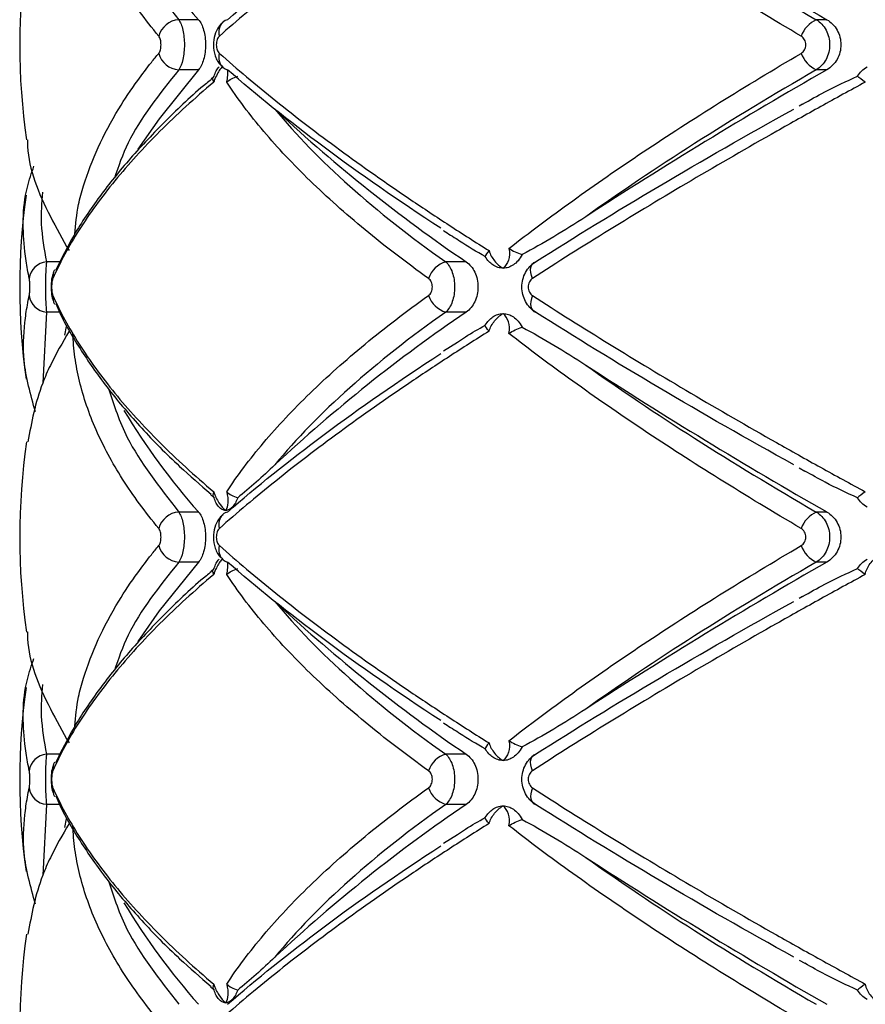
# Paper-space layout '_Posterior' of a CAD drawing. Header units: millimetres. Extents: x -145 to 255, y -320 to 324.
# Tile 4 of 17: x -13 to 31, y -124 to -72. Entities that reach past the tile are written whole.
import ezdxf

# ---------------------------------------------------------------- set-up
doc = ezdxf.new("R2010")
doc.units = ezdxf.units.MM

psp = doc.layouts.new('_Posterior')

# ---------------------------------------------------------------- linework, layer by layer
at = {"color": 7, "linetype": 'Continuous', "lineweight": 25}
for p, q in [((-3.933, -72.368), (-4.979, -72.368)), ((29.255, -72.368), (28.698, -72.368)), ((-3.933, -75.015), (-4.979, -75.015)), ((-3.264, -75.497), (-3.111, -75.353)), ((29.255, -75.015), (28.698, -75.015)), ((27.976, -76.835), (27.789, -76.938)), ((10.208, -85.16), (9.132, -85.16)), ((10.208, -87.807), (9.132, -87.807)), ((-10.921, -88.578), (-11.012, -89.025)), ((9.746, -89.415), (9.016, -89.882)), ((27.785, -96.029), (28.096, -96.203)), ((-3.111, -97.615), (-3.291, -97.445)), ((-3.933, -98.368), (-4.979, -98.368)), ((29.255, -98.368), (28.698, -98.368)), ((-3.933, -101.015), (-4.979, -101.015)), ((-3.264, -101.497), (-3.111, -101.353)), ((29.255, -101.015), (28.698, -101.015)), ((27.976, -102.835), (27.789, -102.938)), ((10.208, -111.16), (9.132, -111.16)), ((10.208, -113.807), (9.132, -113.807)), ((-10.921, -114.578), (-11.012, -115.025)), ((9.746, -115.415), (9.016, -115.882)), ((27.785, -122.029), (28.096, -122.203)), ((-3.111, -123.615), (-3.291, -123.445))]:
    psp.add_line(p, q, dxfattribs=at)
at = {"color": 8, "linetype": 'Continuous', "lineweight": 25}
for p, q in [((-11.245, -85.16), (-11.96, -85.16)), ((-11.96, -87.807), (-12.16, -91.549)), ((-11.273, -87.807), (-11.96, -87.807)), ((-11.245, -111.16), (-11.96, -111.16)), ((-11.96, -113.807), (-12.16, -117.549)), ((-11.273, -113.807), (-11.96, -113.807))]:
    psp.add_line(p, q, dxfattribs=at)
at = {"color": 7, "linetype": 'Continuous', "lineweight": 25, "flags": 128}
for points in [[(-3.933, -75.015), (-6.009, -77.596), (-7.133, -79.206)], [(13.709, -86.03), (13.655, -85.873), (13.622, -85.721), (13.611, -85.579), (13.622, -85.452), (13.654, -85.344), (13.707, -85.257), (13.779, -85.195), (13.868, -85.16)], [(13.709, -86.938), (13.655, -87.095), (13.622, -87.247), (13.611, -87.389), (13.622, -87.516), (13.654, -87.624), (13.707, -87.711), (13.779, -87.772), (13.868, -87.807)], [(-3.933, -101.015), (-6.009, -103.596), (-7.133, -105.206)], [(13.709, -112.03), (13.655, -111.873), (13.622, -111.721), (13.611, -111.579), (13.622, -111.452), (13.654, -111.344), (13.707, -111.257), (13.779, -111.195), (13.868, -111.16)], [(13.709, -112.938), (13.655, -113.095), (13.622, -113.247), (13.611, -113.389), (13.622, -113.516), (13.654, -113.624), (13.707, -113.711), (13.779, -113.772), (13.868, -113.807)]]:
    psp.add_lwpolyline(points, dxfattribs=at)
at = {"color": 7, "linetype": 'Continuous', "lineweight": 25}
for centre, radius, start, end in [((160.748, 157.769), 265.053, 237.03305, 240.25771), ((23.741, -47.921), 36.925, 211.1242, 221.4573), ((21.624, -73.691), 35, 171.7387, 188.2475), ((-4.883, -73.556), 1.192, 94.5921, 164.5042), ((-2.249, -72.95), 0.599, 103.712, 131.0372), ((29.361, -73.781), 1.561, 115.1388, 159.6083), ((-4.883, -73.827), 1.192, 195.4958, 265.4079), ((29.361, -73.601), 1.561, 200.3917, 244.8612), ((-2.249, -74.432), 0.6, 229.3014, 256.2845), ((160.748, -305.151), 265.053, 119.74229, 122.96695), ((57.535, -15.528), 84.193, 227.10735, 235.79789), ((21.624, -86.484), 35, 172.0446, 187.9842), ((-11.877, -86.158), 1.001, 94.7167, 172.6174), ((9.503, -86.47), 1.362, 105.7995, 161.1117), ((-10.86, -85.946), 0.77, 151.8899, 186.2156), ((-11.877, -86.809), 1.001, 187.3826, 265.2833), ((-10.863, -87.022), 0.767, 173.7109, 208.9067), ((9.503, -86.497), 1.362, 198.8883, 254.2005), ((57.423, -157.29), 84.006, 124.19702, 133.02524), ((160.748, 131.769), 265.053, 237.03305, 240.25771), ((23.741, -73.921), 36.925, 211.1242, 221.4573), ((21.624, -99.691), 35, 171.7387, 188.2475), ((-4.883, -99.556), 1.192, 94.5921, 164.5042), ((-2.249, -98.95), 0.599, 103.712, 131.0372), ((29.361, -99.781), 1.561, 115.1388, 159.6083), ((-4.883, -99.827), 1.192, 195.4958, 265.4079), ((29.361, -99.601), 1.561, 200.3917, 244.8612), ((-2.249, -100.432), 0.6, 229.3014, 256.2845), ((160.748, -331.151), 265.053, 119.74229, 122.96695), ((57.535, -41.528), 84.193, 227.10735, 235.79789), ((21.624, -112.484), 35, 172.0446, 187.9842), ((-11.877, -112.158), 1.001, 94.7167, 172.6174), ((9.503, -112.47), 1.362, 105.7995, 161.1117), ((-10.86, -111.946), 0.77, 151.8899, 186.2156), ((-11.877, -112.809), 1.001, 187.3826, 265.2833), ((-10.863, -113.022), 0.767, 173.7109, 208.9067), ((9.503, -112.497), 1.362, 198.8883, 254.2005), ((57.423, -183.29), 84.006, 124.19702, 133.02524), ((160.748, 105.769), 265.053, 237.03305, 240.25771), ((23.741, -99.921), 36.925, 211.1242, 221.4573), ((21.624, -125.691), 35, 171.7387, 188.2475)]:
    psp.add_arc(centre, radius, start, end, dxfattribs=at)
at = {"color": 8, "linetype": 'Continuous', "lineweight": 25}
for centre, start, end in [((-2.131, -73.02), 134.4877, 197.2966), ((-2.131, -74.363), 162.6881, 225.8246), ((-2.131, -99.02), 134.4877, 197.2966), ((-2.131, -100.363), 162.6881, 225.8246)]:
    psp.add_arc(centre, 0.731, start, end, dxfattribs=at)
at = {"color": 7, "linetype": 'Continuous', "lineweight": 25}
for points, knots in [([(11.413, -62.818), (10.705, -63.262), (10.008, -63.708), (8.635, -64.601), (7.959, -65.049), (5.979, -66.387), (4.723, -67.27), (2.336, -69.018), (1.204, -69.884), (-0.917, -71.583), (-1.91, -72.42), (-2.829, -73.237)], [0, 0, 0, 0, 0.125, 0.125, 0.25, 0.25, 0.5, 0.5, 0.75, 0.75, 1, 1, 1, 1]), ([(-6.032, -73.237), (-6.751, -72.37), (-7.39, -71.497), (-8.492, -69.761), (-8.957, -68.896), (-9.715, -67.174), (-10.009, -66.316), (-10.318, -65.033), (-10.399, -64.608), (-10.516, -63.767), (-10.552, -63.35), (-10.566, -62.936)], [0, 0, 0, 0, 0.25, 0.25, 0.5, 0.5, 0.75, 0.75, 0.875, 0.875, 1, 1, 1, 1]), ([(27.898, -73.237), (26.418, -72.37), (24.974, -71.497), (22.193, -69.761), (20.852, -68.896), (18.271, -67.174), (17.03, -66.316), (15.244, -65.033), (14.664, -64.608), (13.538, -63.767), (12.992, -63.35), (12.462, -62.936)], [0, 0, 0, 0, 0.25, 0.25, 0.5, 0.5, 0.75, 0.75, 0.875, 0.875, 1, 1, 1, 1]), ([(-2.392, -72.368), (-0.874, -71.036), (0.823, -69.673), (4.57, -66.885), (6.621, -65.46), (8.862, -64.001)], [0, 0, 0, 0, 0.5, 0.5, 1, 1, 1, 1]), ([(16.518, -64.607), (18.322, -65.89), (20.241, -67.179), (24.301, -69.766), (26.443, -71.064), (28.698, -72.368)], [0, 0, 0, 0, 0.5, 0.5, 1, 1, 1, 1]), ([(-4.979, -72.368), (-4.933, -72.432), (-4.892, -72.511), (-4.818, -72.697), (-4.786, -72.804), (-4.734, -73.034), (-4.713, -73.161), (-4.686, -73.42), (-4.679, -73.556), (-4.679, -73.961), (-4.707, -74.23), (-4.812, -74.694), (-4.888, -74.887), (-4.979, -75.015)], [0, 0, 0, 0, 0.125, 0.125, 0.25, 0.25, 0.375, 0.375, 0.5, 0.5, 0.75, 0.75, 1, 1, 1, 1]), ([(-3.933, -72.368), (-3.877, -72.432), (-3.826, -72.51), (-3.734, -72.696), (-3.694, -72.802), (-3.628, -73.033), (-3.603, -73.16), (-3.568, -73.419), (-3.559, -73.555), (-3.559, -73.962), (-3.595, -74.231), (-3.726, -74.695), (-3.821, -74.887), (-3.933, -75.015)], [0, 0, 0, 0, 0.125, 0.125, 0.25, 0.25, 0.375, 0.375, 0.5, 0.5, 0.75, 0.75, 1, 1, 1, 1]), ([(-2.633, -72.51), (-2.695, -72.562), (-2.869, -72.709), (-3.055, -73.072), (-3.172, -73.579), (-3.114, -74.157), (-2.925, -74.621), (-2.7, -74.81), (-2.628, -74.871)], [0, 0, 0, 0, 0.09188, 0.260038, 0.454454, 0.664767, 0.89282, 1, 1, 1, 1]), ([(28.698, -72.368), (28.805, -72.432), (28.901, -72.511), (29.074, -72.697), (29.15, -72.804), (29.273, -73.034), (29.321, -73.161), (29.384, -73.42), (29.401, -73.556), (29.401, -73.961), (29.335, -74.23), (29.09, -74.694), (28.911, -74.887), (28.698, -75.015)], [0, 0, 0, 0, 0.125, 0.125, 0.25, 0.25, 0.375, 0.375, 0.5, 0.5, 0.75, 0.75, 1, 1, 1, 1]), ([(29.255, -72.368), (29.366, -72.432), (29.468, -72.51), (29.65, -72.696), (29.731, -72.802), (29.86, -73.033), (29.911, -73.16), (29.979, -73.419), (29.997, -73.555), (29.997, -73.962), (29.927, -74.231), (29.666, -74.695), (29.478, -74.887), (29.255, -75.015)], [0, 0, 0, 0, 0.125, 0.125, 0.25, 0.25, 0.375, 0.375, 0.5, 0.5, 0.75, 0.75, 1, 1, 1, 1]), ([(-6.032, -74.145), (-5.995, -74.101), (-5.964, -74.035), (-5.923, -73.876), (-5.912, -73.784), (-5.912, -73.599), (-5.923, -73.506), (-5.965, -73.348), (-5.995, -73.281), (-6.032, -73.237)], [0, 0, 0, 0, 0.25, 0.25, 0.5, 0.5, 0.75, 0.75, 1, 1, 1, 1]), ([(-2.829, -73.237), (-2.876, -73.279), (-2.917, -73.342), (-2.976, -73.502), (-2.992, -73.596), (-2.992, -73.788), (-2.975, -73.884), (-2.917, -74.041), (-2.876, -74.104), (-2.829, -74.145)], [0, 0, 0, 0, 0.25, 0.25, 0.5, 0.5, 0.75, 0.75, 1, 1, 1, 1]), ([(27.898, -74.145), (27.973, -74.101), (28.036, -74.035), (28.123, -73.876), (28.146, -73.784), (28.146, -73.599), (28.122, -73.506), (28.036, -73.348), (27.973, -73.281), (27.898, -73.237)], [0, 0, 0, 0, 0.25, 0.25, 0.5, 0.5, 0.75, 0.75, 1, 1, 1, 1]), ([(-2.829, -74.145), (-1.906, -74.966), (-0.908, -75.807), (1.213, -77.506), (2.338, -78.366), (4.715, -80.107), (5.967, -80.987), (7.946, -82.325), (8.624, -82.774), (10.002, -83.671), (10.702, -84.119), (11.413, -84.565)], [0, 0, 0, 0, 0.25, 0.25, 0.5, 0.5, 0.75, 0.75, 0.875, 0.875, 1, 1, 1, 1]), ([(12.462, -84.446), (13.519, -83.622), (14.643, -82.781), (17.019, -81.075), (18.264, -80.214), (20.851, -78.487), (22.197, -77.619), (24.983, -75.88), (26.422, -75.011), (27.898, -74.145)], [0, 0, 0, 0, 0.25, 0.25, 0.5, 0.5, 0.75, 0.75, 1, 1, 1, 1]), ([(-3.111, -75.353), (-3.078, -75.249), (-3.039, -75.156), (-2.951, -74.991), (-2.901, -74.919), (-2.847, -74.86)], [0, 0, 0, 0, 0.5, 0.5, 1, 1, 1, 1]), ([(30.87, -75.353), (30.934, -75.249), (31.009, -75.156), (31.179, -74.991), (31.275, -74.919), (31.377, -74.86)], [0, 0, 0, 0, 0.5, 0.5, 1, 1, 1, 1]), ([(8.862, -83.382), (6.621, -81.923), (4.57, -80.498), (0.823, -77.709), (-0.874, -76.346), (-2.392, -75.015)], [0, 0, 0, 0, 0.5, 0.5, 1, 1, 1, 1]), ([(28.698, -75.015), (26.443, -76.318), (24.301, -77.617), (20.241, -80.204), (18.322, -81.492), (16.518, -82.776)], [0, 0, 0, 0, 0.5, 0.5, 1, 1, 1, 1]), ([(27.974, -76.832), (28.361, -76.612), (29.299, -76.076), (30.289, -75.621), (30.87, -75.353)], [0, 0, 0, 0, 0.4123285, 1, 1, 1, 1]), ([(-3.125, -75.666), (-3.633, -76.093), (-4.125, -76.523), (-5.072, -77.388), (-5.529, -77.824), (-6.841, -79.132), (-7.635, -80.003), (-9.058, -81.741), (-9.69, -82.609), (-10.784, -84.331), (-11.248, -85.186), (-11.625, -86.03)], [0, 0, 0, 0, 0.125, 0.125, 0.25, 0.25, 0.5, 0.5, 0.75, 0.75, 1, 1, 1, 1]), ([(-3.252, -75.517), (-3.34, -75.589), (-4.223, -76.306), (-5.674, -77.699), (-7.58, -79.693), (-9.196, -81.713), (-10.536, -83.694), (-11.176, -84.992), (-11.484, -85.617)], [0, 0, 0, 0, 0.021624, 0.216757, 0.41398, 0.613125, 0.813848, 1, 1, 1, 1]), ([(8.215, -86.03), (7.028, -85.183), (5.907, -84.324), (3.82, -82.604), (2.852, -81.741), (1.069, -80.009), (0.253, -79.14), (-0.854, -77.831), (-1.204, -77.394), (-1.857, -76.526), (-2.162, -76.095), (-2.444, -75.666)], [0, 0, 0, 0, 0.25, 0.25, 0.5, 0.5, 0.75, 0.75, 0.875, 0.875, 1, 1, 1, 1]), ([(31.286, -75.666), (30.499, -76.093), (29.715, -76.523), (28.154, -77.388), (27.376, -77.824), (25.064, -79.132), (23.554, -80.003), (20.608, -81.741), (19.168, -82.609), (16.372, -84.331), (15.016, -85.186), (13.709, -86.03)], [0, 0, 0, 0, 0.125, 0.125, 0.25, 0.25, 0.5, 0.5, 0.75, 0.75, 1, 1, 1, 1]), ([(0.104, -77.091), (1.228, -78.457), (2.547, -79.813), (5.559, -82.502), (7.251, -83.837), (9.132, -85.16)], [0, 0, 0, 0, 0.5, 0.5, 1, 1, 1, 1]), ([(13.868, -85.16), (15.947, -83.837), (18.124, -82.502), (22.67, -79.813), (25.038, -78.457), (27.508, -77.091)], [0, 0, 0, 0, 0.5, 0.5, 1, 1, 1, 1]), ([(-12.967, -78.705), (-12.965, -78.826), (-12.948, -80.135), (-12.147, -82.119), (-11.109, -83.963), (-10.77, -84.565)], [0, 0, 0, 0, 0.064281, 0.694723, 1, 1, 1, 1]), ([(-12.871, -86.03), (-12.932, -85.722), (-13.027, -85.248), (-13.211, -83.654), (-13.273, -81.981), (-12.75, -80.468), (-12.622, -80.097)], [0, 0, 0, 0, 0.1585372, 0.2440401, 0.8146802, 1, 1, 1, 1]), ([(16.518, -82.776), (15.957, -83.141), (15.397, -83.494), (14.278, -84.164), (13.719, -84.482), (13.156, -84.767)], [0, 0, 0, 0, 0.5, 0.5, 1, 1, 1, 1]), ([(9.003, -83.5), (9.009, -83.504), (9.249, -83.664), (9.511, -83.826), (9.766, -83.984)], [0, 0, 0, 0, 0.025913, 1, 1, 1, 1]), ([(11.217, -84.877), (10.754, -84.619), (10.257, -84.342), (9.791, -84.021), (9.759, -83.998)], [0, 0, 0, 0, 0.930528, 1, 1, 1, 1]), ([(11.413, -84.565), (11.472, -84.763), (11.577, -84.95), (11.835, -85.267), (11.989, -85.397), (12.152, -85.491)], [0, 0, 0, 0, 0.5, 0.5, 1, 1, 1, 1]), ([(12.462, -84.446), (12.511, -84.665), (12.499, -84.88), (12.385, -85.24), (12.283, -85.388), (12.152, -85.491)], [0, 0, 0, 0, 0.5, 0.5, 1, 1, 1, 1]), ([(12.462, -84.446), (12.562, -84.509), (12.672, -84.572), (12.908, -84.684), (13.03, -84.732), (13.156, -84.767)], [0, 0, 0, 0, 0.5, 0.5, 1, 1, 1, 1]), ([(-11.96, -85.16), (-11.969, -85.224), (-11.977, -85.303), (-11.992, -85.489), (-11.999, -85.595), (-12.009, -85.826), (-12.013, -85.952), (-12.019, -86.212), (-12.02, -86.347), (-12.021, -86.753), (-12.015, -87.022), (-11.993, -87.487), (-11.978, -87.679), (-11.96, -87.807)], [0, 0, 0, 0, 0.125, 0.125, 0.25, 0.25, 0.375, 0.375, 0.5, 0.5, 0.75, 0.75, 1, 1, 1, 1]), ([(9.132, -85.16), (9.202, -85.224), (9.266, -85.303), (9.381, -85.489), (9.431, -85.595), (9.512, -85.826), (9.544, -85.952), (9.586, -86.212), (9.597, -86.347), (9.597, -86.753), (9.554, -87.022), (9.391, -87.487), (9.273, -87.679), (9.132, -87.807)], [0, 0, 0, 0, 0.125, 0.125, 0.25, 0.25, 0.375, 0.375, 0.5, 0.5, 0.75, 0.75, 1, 1, 1, 1]), ([(10.208, -85.16), (10.3, -85.223), (10.383, -85.3), (10.535, -85.483), (10.603, -85.589), (10.712, -85.819), (10.756, -85.946), (10.814, -86.208), (10.829, -86.345), (10.83, -86.757), (10.769, -87.029), (10.548, -87.494), (10.391, -87.682), (10.208, -87.807)], [0, 0, 0, 0, 0.125, 0.125, 0.25, 0.25, 0.375, 0.375, 0.5, 0.5, 0.75, 0.75, 1, 1, 1, 1]), ([(13.156, -84.767), (13.095, -84.895), (13.023, -85.004), (12.867, -85.186), (12.786, -85.258), (12.702, -85.315)], [0, 0, 0, 0, 0.5, 0.5, 1, 1, 1, 1]), ([(13.868, -87.807), (13.76, -87.743), (13.661, -87.665), (13.484, -87.479), (13.406, -87.372), (13.281, -87.142), (13.231, -87.015), (13.166, -86.756), (13.149, -86.62), (13.149, -86.214), (13.216, -85.945), (13.468, -85.481), (13.651, -85.288), (13.868, -85.16)], [0, 0, 0, 0, 0.125, 0.125, 0.25, 0.25, 0.375, 0.375, 0.5, 0.5, 0.75, 0.75, 1, 1, 1, 1]), ([(-11.586, -85.705), (-11.606, -85.756), (-11.677, -85.935), (-11.715, -86.254), (-11.715, -86.685), (-11.685, -87.005), (-11.612, -87.182), (-11.589, -87.238)], [0, 0, 0, 0, 0.109368, 0.382812, 0.621884, 0.880058, 1, 1, 1, 1]), ([(12.152, -85.491), (12.057, -85.491), (11.962, -85.476), (11.778, -85.417), (11.689, -85.373), (11.605, -85.315)], [0, 0, 0, 0, 0.5, 0.5, 1, 1, 1, 1]), ([(12.702, -85.315), (12.617, -85.373), (12.528, -85.417), (12.343, -85.476), (12.246, -85.491), (12.152, -85.491)], [0, 0, 0, 0, 0.5, 0.5, 1, 1, 1, 1]), ([(-12.871, -86.938), (-12.861, -86.895), (-12.853, -86.829), (-12.842, -86.67), (-12.839, -86.577), (-12.839, -86.39), (-12.842, -86.296), (-12.853, -86.138), (-12.861, -86.073), (-12.871, -86.03)], [0, 0, 0, 0, 0.25, 0.25, 0.5, 0.5, 0.75, 0.75, 1, 1, 1, 1]), ([(-11.625, -86.03), (-11.645, -86.073), (-11.661, -86.138), (-11.684, -86.298), (-11.691, -86.391), (-11.691, -86.578), (-11.684, -86.671), (-11.661, -86.829), (-11.645, -86.895), (-11.625, -86.938)], [0, 0, 0, 0, 0.25, 0.25, 0.5, 0.5, 0.75, 0.75, 1, 1, 1, 1]), ([(8.215, -86.938), (8.275, -86.895), (8.327, -86.829), (8.399, -86.67), (8.418, -86.577), (8.418, -86.39), (8.398, -86.296), (8.327, -86.138), (8.275, -86.073), (8.215, -86.03)], [0, 0, 0, 0, 0.25, 0.25, 0.5, 0.5, 0.75, 0.75, 1, 1, 1, 1]), ([(13.709, -86.03), (13.642, -86.073), (13.585, -86.138), (13.505, -86.298), (13.484, -86.391), (13.484, -86.578), (13.506, -86.671), (13.585, -86.829), (13.642, -86.895), (13.709, -86.938)], [0, 0, 0, 0, 0.25, 0.25, 0.5, 0.5, 0.75, 0.75, 1, 1, 1, 1]), ([(-12.543, -93.076), (-12.798, -92.167), (-13.243, -90.584), (-13.155, -88.711), (-13.004, -87.577), (-12.905, -87.104), (-12.871, -86.938)], [0, 0, 0, 0, 0.438578, 0.763961, 0.917301, 1, 1, 1, 1]), ([(-11.625, -86.938), (-11.246, -87.785), (-10.781, -88.643), (-9.687, -90.363), (-9.059, -91.227), (-7.639, -92.959), (-6.849, -93.828), (-5.537, -95.136), (-5.078, -95.574), (-4.128, -96.442), (-3.635, -96.873), (-3.125, -97.302)], [0, 0, 0, 0, 0.25, 0.25, 0.5, 0.5, 0.75, 0.75, 0.875, 0.875, 1, 1, 1, 1]), ([(-11.466, -87.353), (-11.398, -87.518), (-11.055, -88.351), (-10.138, -89.871), (-8.715, -91.904), (-6.973, -93.938), (-5.174, -95.782), (-3.837, -96.934), (-3.272, -97.42)], [0, 0, 0, 0, 0.049704, 0.250166, 0.451715, 0.653067, 0.853433, 1, 1, 1, 1]), ([(-2.444, -97.302), (-2.162, -96.874), (-1.859, -96.444), (-1.208, -95.579), (-0.86, -95.144), (0.246, -93.836), (1.063, -92.964), (2.852, -91.227), (3.825, -90.359), (5.915, -88.637), (7.032, -87.782), (8.215, -86.938)], [0, 0, 0, 0, 0.125, 0.125, 0.25, 0.25, 0.5, 0.5, 0.75, 0.75, 1, 1, 1, 1]), ([(13.709, -86.938), (15.02, -87.785), (16.382, -88.643), (19.175, -90.363), (20.608, -91.227), (23.545, -92.959), (25.05, -93.828), (27.363, -95.136), (28.145, -95.574), (29.71, -96.442), (30.497, -96.873), (31.286, -97.302)], [0, 0, 0, 0, 0.25, 0.25, 0.5, 0.5, 0.75, 0.75, 0.875, 0.875, 1, 1, 1, 1]), ([(9.132, -87.807), (7.251, -89.131), (5.559, -90.465), (2.547, -93.155), (1.228, -94.51), (0.104, -95.877)], [0, 0, 0, 0, 0.5, 0.5, 1, 1, 1, 1]), ([(27.508, -95.877), (25.038, -94.51), (22.67, -93.155), (18.124, -90.465), (15.947, -89.131), (13.868, -87.807)], [0, 0, 0, 0, 0.5, 0.5, 1, 1, 1, 1]), ([(11.413, -88.818), (11.472, -88.62), (11.577, -88.433), (11.835, -88.115), (11.989, -87.985), (12.152, -87.891)], [0, 0, 0, 0, 0.5, 0.5, 1, 1, 1, 1]), ([(11.605, -88.068), (11.69, -88.01), (11.778, -87.966), (11.961, -87.907), (12.057, -87.891), (12.152, -87.891)], [0, 0, 0, 0, 0.5, 0.5, 1, 1, 1, 1]), ([(12.462, -88.936), (12.511, -88.717), (12.499, -88.503), (12.385, -88.142), (12.283, -87.994), (12.152, -87.891)], [0, 0, 0, 0, 0.5, 0.5, 1, 1, 1, 1]), ([(12.152, -87.891), (12.246, -87.891), (12.342, -87.906), (12.528, -87.966), (12.617, -88.01), (12.702, -88.068)], [0, 0, 0, 0, 0.5, 0.5, 1, 1, 1, 1]), ([(12.702, -88.068), (12.786, -88.124), (12.867, -88.196), (13.023, -88.379), (13.095, -88.488), (13.156, -88.615)], [0, 0, 0, 0, 0.5, 0.5, 1, 1, 1, 1]), ([(-10.77, -88.818), (-11.117, -89.42), (-11.642, -90.335), (-12.508, -92.299), (-12.752, -93.637), (-12.941, -94.669)], [0, 0, 0, 0, 0.305639, 0.463792, 1, 1, 1, 1]), ([(11.413, -88.818), (10.705, -89.262), (10.008, -89.708), (8.635, -90.601), (7.959, -91.049), (5.979, -92.387), (4.723, -93.27), (2.336, -95.018), (1.204, -95.884), (-0.917, -97.583), (-1.91, -98.42), (-2.829, -99.237)], [0, 0, 0, 0, 0.125, 0.125, 0.25, 0.25, 0.5, 0.5, 0.75, 0.75, 1, 1, 1, 1]), ([(9.741, -89.406), (9.883, -89.308), (10.357, -88.981), (10.863, -88.701), (11.217, -88.506)], [0, 0, 0, 0, 0.300575, 1, 1, 1, 1]), ([(13.156, -88.615), (13.719, -88.901), (14.278, -89.219), (15.398, -89.889), (15.957, -90.242), (16.518, -90.607)], [0, 0, 0, 0, 0.5, 0.5, 1, 1, 1, 1]), ([(-6.032, -99.237), (-6.751, -98.37), (-7.39, -97.497), (-8.492, -95.761), (-8.957, -94.896), (-9.715, -93.174), (-10.009, -92.316), (-10.318, -91.033), (-10.399, -90.608), (-10.516, -89.767), (-10.552, -89.35), (-10.566, -88.936)], [0, 0, 0, 0, 0.25, 0.25, 0.5, 0.5, 0.75, 0.75, 0.875, 0.875, 1, 1, 1, 1]), ([(27.898, -99.237), (26.418, -98.37), (24.974, -97.497), (22.193, -95.761), (20.852, -94.896), (18.271, -93.174), (17.03, -92.316), (15.244, -91.033), (14.664, -90.608), (13.538, -89.767), (12.992, -89.35), (12.462, -88.936)], [0, 0, 0, 0, 0.25, 0.25, 0.5, 0.5, 0.75, 0.75, 0.875, 0.875, 1, 1, 1, 1]), ([(-2.392, -98.368), (-0.874, -97.036), (0.823, -95.673), (4.57, -92.885), (6.621, -91.46), (8.862, -90.001)], [0, 0, 0, 0, 0.5, 0.5, 1, 1, 1, 1]), ([(16.518, -90.607), (18.322, -91.89), (20.241, -93.179), (24.301, -95.766), (26.443, -97.064), (28.698, -98.368)], [0, 0, 0, 0, 0.5, 0.5, 1, 1, 1, 1]), ([(0.104, -95.877), (-0.23, -96.193), (-0.561, -96.5), (-1.216, -97.085), (-1.54, -97.363), (-1.863, -97.615)], [0, 0, 0, 0, 0.5, 0.5, 1, 1, 1, 1]), ([(30.87, -97.615), (30.299, -97.352), (29.351, -96.917), (28.453, -96.406), (28.096, -96.203)], [0, 0, 0, 0, 0.603028, 1, 1, 1, 1]), ([(-3.125, -97.302), (-3.062, -97.508), (-2.968, -97.707), (-2.748, -98.045), (-2.623, -98.185), (-2.497, -98.284)], [0, 0, 0, 0, 0.5, 0.5, 1, 1, 1, 1]), ([(-2.847, -98.107), (-2.901, -98.049), (-2.95, -97.978), (-3.038, -97.813), (-3.078, -97.718), (-3.111, -97.615)], [0, 0, 0, 0, 0.5, 0.5, 1, 1, 1, 1]), ([(-2.444, -97.302), (-2.391, -97.508), (-2.371, -97.707), (-2.392, -98.045), (-2.433, -98.185), (-2.497, -98.284)], [0, 0, 0, 0, 0.5, 0.5, 1, 1, 1, 1]), ([(-1.863, -97.615), (-1.898, -97.718), (-1.939, -97.811), (-2.033, -97.977), (-2.085, -98.049), (-2.141, -98.107)], [0, 0, 0, 0, 0.5, 0.5, 1, 1, 1, 1]), ([(31.377, -98.107), (31.275, -98.049), (31.181, -97.978), (31.011, -97.813), (30.934, -97.718), (30.87, -97.615)], [0, 0, 0, 0, 0.5, 0.5, 1, 1, 1, 1]), ([(-2.497, -98.284), (-2.558, -98.284), (-2.619, -98.269), (-2.737, -98.209), (-2.793, -98.166), (-2.847, -98.107)], [0, 0, 0, 0, 0.5, 0.5, 1, 1, 1, 1]), ([(-2.141, -98.107), (-2.197, -98.166), (-2.254, -98.209), (-2.374, -98.269), (-2.436, -98.284), (-2.497, -98.284)], [0, 0, 0, 0, 0.5, 0.5, 1, 1, 1, 1]), ([(-4.979, -98.368), (-4.933, -98.432), (-4.892, -98.511), (-4.818, -98.697), (-4.786, -98.804), (-4.734, -99.034), (-4.713, -99.161), (-4.686, -99.42), (-4.679, -99.556), (-4.679, -99.961), (-4.707, -100.23), (-4.812, -100.694), (-4.888, -100.887), (-4.979, -101.015)], [0, 0, 0, 0, 0.125, 0.125, 0.25, 0.25, 0.375, 0.375, 0.5, 0.5, 0.75, 0.75, 1, 1, 1, 1]), ([(-3.933, -98.368), (-3.877, -98.432), (-3.826, -98.51), (-3.734, -98.696), (-3.694, -98.802), (-3.628, -99.033), (-3.603, -99.16), (-3.568, -99.419), (-3.559, -99.555), (-3.559, -99.962), (-3.595, -100.231), (-3.726, -100.695), (-3.821, -100.887), (-3.933, -101.015)], [0, 0, 0, 0, 0.125, 0.125, 0.25, 0.25, 0.375, 0.375, 0.5, 0.5, 0.75, 0.75, 1, 1, 1, 1]), ([(-2.633, -98.51), (-2.695, -98.562), (-2.869, -98.709), (-3.055, -99.072), (-3.172, -99.579), (-3.114, -100.157), (-2.925, -100.621), (-2.7, -100.81), (-2.628, -100.871)], [0, 0, 0, 0, 0.0918801, 0.2600382, 0.4544544, 0.6647675, 0.8928199, 1, 1, 1, 1]), ([(28.698, -98.368), (28.805, -98.432), (28.901, -98.511), (29.074, -98.697), (29.15, -98.804), (29.273, -99.034), (29.321, -99.161), (29.384, -99.42), (29.401, -99.556), (29.401, -99.961), (29.335, -100.23), (29.09, -100.694), (28.911, -100.887), (28.698, -101.015)], [0, 0, 0, 0, 0.125, 0.125, 0.25, 0.25, 0.375, 0.375, 0.5, 0.5, 0.75, 0.75, 1, 1, 1, 1]), ([(29.255, -98.368), (29.366, -98.432), (29.468, -98.51), (29.65, -98.696), (29.731, -98.802), (29.86, -99.033), (29.911, -99.16), (29.979, -99.419), (29.997, -99.555), (29.997, -99.962), (29.927, -100.231), (29.666, -100.695), (29.478, -100.887), (29.255, -101.015)], [0, 0, 0, 0, 0.125, 0.125, 0.25, 0.25, 0.375, 0.375, 0.5, 0.5, 0.75, 0.75, 1, 1, 1, 1]), ([(-6.032, -100.145), (-5.995, -100.101), (-5.964, -100.035), (-5.923, -99.876), (-5.912, -99.784), (-5.912, -99.599), (-5.923, -99.506), (-5.965, -99.348), (-5.995, -99.281), (-6.032, -99.237)], [0, 0, 0, 0, 0.25, 0.25, 0.5, 0.5, 0.75, 0.75, 1, 1, 1, 1]), ([(-2.829, -99.237), (-2.876, -99.279), (-2.917, -99.342), (-2.976, -99.502), (-2.992, -99.596), (-2.992, -99.788), (-2.975, -99.884), (-2.917, -100.041), (-2.876, -100.104), (-2.829, -100.145)], [0, 0, 0, 0, 0.25, 0.25, 0.5, 0.5, 0.75, 0.75, 1, 1, 1, 1]), ([(27.898, -100.145), (27.973, -100.101), (28.036, -100.035), (28.123, -99.876), (28.146, -99.784), (28.146, -99.599), (28.122, -99.506), (28.036, -99.348), (27.973, -99.281), (27.898, -99.237)], [0, 0, 0, 0, 0.25, 0.25, 0.5, 0.5, 0.75, 0.75, 1, 1, 1, 1]), ([(-2.829, -100.145), (-1.906, -100.966), (-0.908, -101.807), (1.213, -103.506), (2.338, -104.366), (4.715, -106.107), (5.967, -106.987), (7.946, -108.325), (8.624, -108.774), (10.002, -109.671), (10.702, -110.119), (11.413, -110.565)], [0, 0, 0, 0, 0.25, 0.25, 0.5, 0.5, 0.75, 0.75, 0.875, 0.875, 1, 1, 1, 1]), ([(12.462, -110.446), (13.519, -109.622), (14.643, -108.781), (17.019, -107.075), (18.264, -106.214), (20.851, -104.487), (22.197, -103.619), (24.983, -101.88), (26.422, -101.011), (27.898, -100.145)], [0, 0, 0, 0, 0.25, 0.25, 0.5, 0.5, 0.75, 0.75, 1, 1, 1, 1]), ([(-3.111, -101.353), (-3.078, -101.249), (-3.039, -101.156), (-2.951, -100.991), (-2.901, -100.919), (-2.847, -100.86)], [0, 0, 0, 0, 0.5, 0.5, 1, 1, 1, 1]), ([(30.87, -101.353), (30.934, -101.249), (31.009, -101.156), (31.179, -100.991), (31.275, -100.919), (31.377, -100.86)], [0, 0, 0, 0, 0.5, 0.5, 1, 1, 1, 1]), ([(31.286, -101.666), (31.318, -101.46), (31.411, -101.261), (31.676, -100.922), (31.849, -100.783), (32.039, -100.684)], [0, 0, 0, 0, 0.5, 0.5, 1, 1, 1, 1]), ([(8.862, -109.382), (6.621, -107.923), (4.57, -106.498), (0.823, -103.709), (-0.874, -102.346), (-2.392, -101.015)], [0, 0, 0, 0, 0.5, 0.5, 1, 1, 1, 1]), ([(28.698, -101.015), (26.443, -102.318), (24.301, -103.617), (20.241, -106.204), (18.322, -107.492), (16.518, -108.776)], [0, 0, 0, 0, 0.5, 0.5, 1, 1, 1, 1]), ([(27.974, -102.832), (28.361, -102.612), (29.299, -102.076), (30.289, -101.621), (30.87, -101.353)], [0, 0, 0, 0, 0.412329, 1, 1, 1, 1]), ([(-3.125, -101.666), (-3.633, -102.093), (-4.125, -102.523), (-5.072, -103.388), (-5.529, -103.824), (-6.841, -105.132), (-7.635, -106.003), (-9.058, -107.741), (-9.69, -108.609), (-10.784, -110.331), (-11.248, -111.186), (-11.625, -112.03)], [0, 0, 0, 0, 0.125, 0.125, 0.25, 0.25, 0.5, 0.5, 0.75, 0.75, 1, 1, 1, 1]), ([(-3.252, -101.517), (-3.34, -101.589), (-4.223, -102.306), (-5.674, -103.699), (-7.58, -105.693), (-9.196, -107.713), (-10.536, -109.694), (-11.176, -110.992), (-11.484, -111.617)], [0, 0, 0, 0, 0.021624, 0.216757, 0.41398, 0.613125, 0.813848, 1, 1, 1, 1]), ([(8.215, -112.03), (7.028, -111.183), (5.907, -110.324), (3.82, -108.604), (2.852, -107.741), (1.069, -106.009), (0.253, -105.14), (-0.854, -103.831), (-1.204, -103.394), (-1.857, -102.526), (-2.162, -102.095), (-2.444, -101.666)], [0, 0, 0, 0, 0.25, 0.25, 0.5, 0.5, 0.75, 0.75, 0.875, 0.875, 1, 1, 1, 1]), ([(31.286, -101.666), (30.499, -102.093), (29.715, -102.523), (28.154, -103.388), (27.376, -103.824), (25.064, -105.132), (23.554, -106.003), (20.608, -107.741), (19.168, -108.609), (16.372, -110.331), (15.016, -111.186), (13.709, -112.03)], [0, 0, 0, 0, 0.125, 0.125, 0.25, 0.25, 0.5, 0.5, 0.75, 0.75, 1, 1, 1, 1]), ([(0.104, -103.091), (1.228, -104.457), (2.547, -105.813), (5.559, -108.502), (7.251, -109.837), (9.132, -111.16)], [0, 0, 0, 0, 0.5, 0.5, 1, 1, 1, 1]), ([(13.868, -111.16), (15.947, -109.837), (18.124, -108.502), (22.67, -105.813), (25.038, -104.457), (27.508, -103.091)], [0, 0, 0, 0, 0.5, 0.5, 1, 1, 1, 1]), ([(-12.967, -104.705), (-12.965, -104.826), (-12.948, -106.135), (-12.147, -108.119), (-11.109, -109.963), (-10.77, -110.565)], [0, 0, 0, 0, 0.064281, 0.694723, 1, 1, 1, 1]), ([(-12.871, -112.03), (-12.932, -111.722), (-13.027, -111.248), (-13.211, -109.654), (-13.273, -107.981), (-12.75, -106.468), (-12.622, -106.097)], [0, 0, 0, 0, 0.1585372, 0.2440401, 0.8146802, 1, 1, 1, 1]), ([(16.518, -108.776), (15.957, -109.141), (15.397, -109.494), (14.278, -110.164), (13.719, -110.482), (13.156, -110.767)], [0, 0, 0, 0, 0.5, 0.5, 1, 1, 1, 1]), ([(9.003, -109.5), (9.009, -109.504), (9.249, -109.664), (9.511, -109.826), (9.766, -109.984)], [0, 0, 0, 0, 0.025913, 1, 1, 1, 1]), ([(11.217, -110.877), (10.754, -110.619), (10.257, -110.342), (9.791, -110.021), (9.759, -109.998)], [0, 0, 0, 0, 0.930528, 1, 1, 1, 1]), ([(11.413, -110.565), (11.472, -110.763), (11.577, -110.95), (11.835, -111.267), (11.989, -111.397), (12.152, -111.491)], [0, 0, 0, 0, 0.5, 0.5, 1, 1, 1, 1]), ([(12.462, -110.446), (12.511, -110.665), (12.499, -110.88), (12.385, -111.24), (12.283, -111.388), (12.152, -111.491)], [0, 0, 0, 0, 0.5, 0.5, 1, 1, 1, 1]), ([(12.462, -110.446), (12.562, -110.509), (12.672, -110.572), (12.908, -110.684), (13.03, -110.732), (13.156, -110.767)], [0, 0, 0, 0, 0.5, 0.5, 1, 1, 1, 1]), ([(-11.96, -111.16), (-11.969, -111.224), (-11.977, -111.303), (-11.992, -111.489), (-11.999, -111.595), (-12.009, -111.826), (-12.013, -111.952), (-12.019, -112.212), (-12.02, -112.347), (-12.021, -112.753), (-12.015, -113.022), (-11.993, -113.487), (-11.978, -113.679), (-11.96, -113.807)], [0, 0, 0, 0, 0.125, 0.125, 0.25, 0.25, 0.375, 0.375, 0.5, 0.5, 0.75, 0.75, 1, 1, 1, 1]), ([(9.132, -111.16), (9.202, -111.224), (9.266, -111.303), (9.381, -111.489), (9.431, -111.595), (9.512, -111.826), (9.544, -111.952), (9.586, -112.212), (9.597, -112.347), (9.597, -112.753), (9.554, -113.022), (9.391, -113.487), (9.273, -113.679), (9.132, -113.807)], [0, 0, 0, 0, 0.125, 0.125, 0.25, 0.25, 0.375, 0.375, 0.5, 0.5, 0.75, 0.75, 1, 1, 1, 1]), ([(10.208, -111.16), (10.3, -111.223), (10.383, -111.3), (10.535, -111.483), (10.603, -111.589), (10.712, -111.819), (10.756, -111.946), (10.814, -112.208), (10.829, -112.345), (10.83, -112.757), (10.769, -113.029), (10.548, -113.494), (10.391, -113.682), (10.208, -113.807)], [0, 0, 0, 0, 0.125, 0.125, 0.25, 0.25, 0.375, 0.375, 0.5, 0.5, 0.75, 0.75, 1, 1, 1, 1]), ([(13.156, -110.767), (13.095, -110.895), (13.023, -111.004), (12.867, -111.186), (12.786, -111.258), (12.702, -111.315)], [0, 0, 0, 0, 0.5, 0.5, 1, 1, 1, 1]), ([(13.868, -113.807), (13.76, -113.743), (13.661, -113.665), (13.484, -113.479), (13.406, -113.372), (13.281, -113.142), (13.231, -113.015), (13.166, -112.756), (13.149, -112.62), (13.149, -112.214), (13.216, -111.945), (13.468, -111.481), (13.651, -111.288), (13.868, -111.16)], [0, 0, 0, 0, 0.125, 0.125, 0.25, 0.25, 0.375, 0.375, 0.5, 0.5, 0.75, 0.75, 1, 1, 1, 1]), ([(-11.586, -111.705), (-11.606, -111.756), (-11.677, -111.935), (-11.715, -112.254), (-11.715, -112.685), (-11.685, -113.005), (-11.612, -113.182), (-11.589, -113.238)], [0, 0, 0, 0, 0.1093683, 0.3828119, 0.6218842, 0.8800579, 1, 1, 1, 1]), ([(12.152, -111.491), (12.057, -111.491), (11.962, -111.476), (11.778, -111.417), (11.689, -111.373), (11.605, -111.315)], [0, 0, 0, 0, 0.5, 0.5, 1, 1, 1, 1]), ([(12.702, -111.315), (12.617, -111.373), (12.528, -111.417), (12.343, -111.476), (12.246, -111.491), (12.152, -111.491)], [0, 0, 0, 0, 0.5, 0.5, 1, 1, 1, 1]), ([(-12.871, -112.938), (-12.861, -112.895), (-12.853, -112.829), (-12.842, -112.67), (-12.839, -112.577), (-12.839, -112.39), (-12.842, -112.296), (-12.853, -112.138), (-12.861, -112.073), (-12.871, -112.03)], [0, 0, 0, 0, 0.25, 0.25, 0.5, 0.5, 0.75, 0.75, 1, 1, 1, 1]), ([(-11.625, -112.03), (-11.645, -112.073), (-11.661, -112.138), (-11.684, -112.298), (-11.691, -112.391), (-11.691, -112.578), (-11.684, -112.671), (-11.661, -112.829), (-11.645, -112.895), (-11.625, -112.938)], [0, 0, 0, 0, 0.25, 0.25, 0.5, 0.5, 0.75, 0.75, 1, 1, 1, 1]), ([(8.215, -112.938), (8.275, -112.895), (8.327, -112.829), (8.399, -112.67), (8.418, -112.577), (8.418, -112.39), (8.398, -112.296), (8.327, -112.138), (8.275, -112.073), (8.215, -112.03)], [0, 0, 0, 0, 0.25, 0.25, 0.5, 0.5, 0.75, 0.75, 1, 1, 1, 1]), ([(13.709, -112.03), (13.642, -112.073), (13.585, -112.138), (13.505, -112.298), (13.484, -112.391), (13.484, -112.578), (13.506, -112.671), (13.585, -112.829), (13.642, -112.895), (13.709, -112.938)], [0, 0, 0, 0, 0.25, 0.25, 0.5, 0.5, 0.75, 0.75, 1, 1, 1, 1]), ([(-12.543, -119.076), (-12.798, -118.167), (-13.243, -116.584), (-13.155, -114.711), (-13.004, -113.577), (-12.905, -113.104), (-12.871, -112.938)], [0, 0, 0, 0, 0.438578, 0.763961, 0.917301, 1, 1, 1, 1]), ([(-11.625, -112.938), (-11.246, -113.785), (-10.781, -114.643), (-9.687, -116.363), (-9.059, -117.227), (-7.639, -118.959), (-6.849, -119.828), (-5.537, -121.136), (-5.078, -121.574), (-4.128, -122.442), (-3.635, -122.873), (-3.125, -123.302)], [0, 0, 0, 0, 0.25, 0.25, 0.5, 0.5, 0.75, 0.75, 0.875, 0.875, 1, 1, 1, 1]), ([(-11.466, -113.353), (-11.398, -113.518), (-11.055, -114.351), (-10.138, -115.871), (-8.715, -117.904), (-6.973, -119.938), (-5.174, -121.782), (-3.837, -122.934), (-3.272, -123.42)], [0, 0, 0, 0, 0.049704, 0.250166, 0.451715, 0.653067, 0.853433, 1, 1, 1, 1]), ([(-2.444, -123.302), (-2.162, -122.874), (-1.859, -122.444), (-1.208, -121.579), (-0.86, -121.144), (0.246, -119.836), (1.063, -118.964), (2.852, -117.227), (3.825, -116.359), (5.915, -114.637), (7.032, -113.782), (8.215, -112.938)], [0, 0, 0, 0, 0.125, 0.125, 0.25, 0.25, 0.5, 0.5, 0.75, 0.75, 1, 1, 1, 1]), ([(13.709, -112.938), (15.02, -113.785), (16.382, -114.643), (19.175, -116.363), (20.608, -117.227), (23.545, -118.959), (25.05, -119.828), (27.363, -121.136), (28.145, -121.574), (29.71, -122.442), (30.497, -122.873), (31.286, -123.302)], [0, 0, 0, 0, 0.25, 0.25, 0.5, 0.5, 0.75, 0.75, 0.875, 0.875, 1, 1, 1, 1]), ([(9.132, -113.807), (7.251, -115.131), (5.559, -116.465), (2.547, -119.155), (1.228, -120.51), (0.104, -121.877)], [0, 0, 0, 0, 0.5, 0.5, 1, 1, 1, 1]), ([(27.508, -121.877), (25.038, -120.51), (22.67, -119.155), (18.124, -116.465), (15.947, -115.131), (13.868, -113.807)], [0, 0, 0, 0, 0.5, 0.5, 1, 1, 1, 1]), ([(11.413, -114.818), (11.472, -114.62), (11.577, -114.433), (11.835, -114.115), (11.989, -113.985), (12.152, -113.891)], [0, 0, 0, 0, 0.5, 0.5, 1, 1, 1, 1]), ([(11.605, -114.068), (11.69, -114.01), (11.778, -113.966), (11.961, -113.907), (12.057, -113.891), (12.152, -113.891)], [0, 0, 0, 0, 0.5, 0.5, 1, 1, 1, 1]), ([(12.462, -114.936), (12.511, -114.717), (12.499, -114.503), (12.385, -114.142), (12.283, -113.994), (12.152, -113.891)], [0, 0, 0, 0, 0.5, 0.5, 1, 1, 1, 1]), ([(12.152, -113.891), (12.246, -113.891), (12.342, -113.906), (12.528, -113.966), (12.617, -114.01), (12.702, -114.068)], [0, 0, 0, 0, 0.5, 0.5, 1, 1, 1, 1]), ([(12.702, -114.068), (12.786, -114.124), (12.867, -114.196), (13.023, -114.379), (13.095, -114.488), (13.156, -114.615)], [0, 0, 0, 0, 0.5, 0.5, 1, 1, 1, 1]), ([(-10.77, -114.818), (-11.117, -115.42), (-11.642, -116.335), (-12.508, -118.299), (-12.752, -119.637), (-12.941, -120.669)], [0, 0, 0, 0, 0.305639, 0.463792, 1, 1, 1, 1]), ([(11.413, -114.818), (10.705, -115.262), (10.008, -115.708), (8.635, -116.601), (7.959, -117.049), (5.979, -118.387), (4.723, -119.27), (2.336, -121.018), (1.204, -121.884), (-0.917, -123.583), (-1.91, -124.42), (-2.829, -125.237)], [0, 0, 0, 0, 0.125, 0.125, 0.25, 0.25, 0.5, 0.5, 0.75, 0.75, 1, 1, 1, 1]), ([(9.741, -115.406), (9.883, -115.308), (10.357, -114.981), (10.863, -114.701), (11.217, -114.506)], [0, 0, 0, 0, 0.300575, 1, 1, 1, 1]), ([(13.156, -114.615), (13.719, -114.901), (14.278, -115.219), (15.398, -115.889), (15.957, -116.242), (16.518, -116.607)], [0, 0, 0, 0, 0.5, 0.5, 1, 1, 1, 1]), ([(-6.032, -125.237), (-6.751, -124.37), (-7.39, -123.497), (-8.492, -121.761), (-8.957, -120.896), (-9.715, -119.174), (-10.009, -118.316), (-10.318, -117.033), (-10.399, -116.608), (-10.516, -115.767), (-10.552, -115.35), (-10.566, -114.936)], [0, 0, 0, 0, 0.25, 0.25, 0.5, 0.5, 0.75, 0.75, 0.875, 0.875, 1, 1, 1, 1]), ([(27.898, -125.237), (26.418, -124.37), (24.974, -123.497), (22.193, -121.761), (20.852, -120.896), (18.271, -119.174), (17.03, -118.316), (15.244, -117.033), (14.664, -116.608), (13.538, -115.767), (12.992, -115.35), (12.462, -114.936)], [0, 0, 0, 0, 0.25, 0.25, 0.5, 0.5, 0.75, 0.75, 0.875, 0.875, 1, 1, 1, 1]), ([(-2.392, -124.368), (-0.874, -123.036), (0.823, -121.673), (4.57, -118.885), (6.621, -117.46), (8.862, -116.001)], [0, 0, 0, 0, 0.5, 0.5, 1, 1, 1, 1]), ([(16.518, -116.607), (18.322, -117.89), (20.241, -119.179), (24.301, -121.766), (26.443, -123.064), (28.698, -124.368)], [0, 0, 0, 0, 0.5, 0.5, 1, 1, 1, 1]), ([(0.104, -121.877), (-0.23, -122.193), (-0.561, -122.5), (-1.216, -123.085), (-1.54, -123.363), (-1.863, -123.615)], [0, 0, 0, 0, 0.5, 0.5, 1, 1, 1, 1]), ([(30.87, -123.615), (30.299, -123.352), (29.351, -122.917), (28.453, -122.406), (28.096, -122.203)], [0, 0, 0, 0, 0.603028, 1, 1, 1, 1]), ([(-3.125, -123.302), (-3.062, -123.508), (-2.968, -123.707), (-2.748, -124.045), (-2.623, -124.185), (-2.497, -124.284)], [0, 0, 0, 0, 0.5, 0.5, 1, 1, 1, 1]), ([(-2.847, -124.107), (-2.901, -124.049), (-2.95, -123.978), (-3.038, -123.813), (-3.078, -123.718), (-3.111, -123.615)], [0, 0, 0, 0, 0.5, 0.5, 1, 1, 1, 1]), ([(-2.444, -123.302), (-2.391, -123.508), (-2.371, -123.707), (-2.392, -124.045), (-2.433, -124.185), (-2.497, -124.284)], [0, 0, 0, 0, 0.5, 0.5, 1, 1, 1, 1]), ([(-1.863, -123.615), (-1.898, -123.718), (-1.939, -123.811), (-2.033, -123.977), (-2.085, -124.049), (-2.141, -124.107)], [0, 0, 0, 0, 0.5, 0.5, 1, 1, 1, 1]), ([(31.377, -124.107), (31.275, -124.049), (31.181, -123.978), (31.011, -123.813), (30.934, -123.718), (30.87, -123.615)], [0, 0, 0, 0, 0.5, 0.5, 1, 1, 1, 1]), ([(31.286, -123.302), (31.318, -123.508), (31.411, -123.707), (31.676, -124.045), (31.849, -124.185), (32.039, -124.284)], [0, 0, 0, 0, 0.5, 0.5, 1, 1, 1, 1]), ([(-2.497, -124.284), (-2.558, -124.284), (-2.619, -124.269), (-2.737, -124.209), (-2.793, -124.166), (-2.847, -124.107)], [0, 0, 0, 0, 0.5, 0.5, 1, 1, 1, 1]), ([(-2.141, -124.107), (-2.197, -124.166), (-2.254, -124.209), (-2.374, -124.269), (-2.436, -124.284), (-2.497, -124.284)], [0, 0, 0, 0, 0.5, 0.5, 1, 1, 1, 1])]:
    psp.add_open_spline(points, degree=3, knots=knots, dxfattribs=at)
at = {"color": 8, "linetype": 'Continuous', "lineweight": 25}
for points, knots in [([(-8.665, -65.9), (-8.392, -66.741), (-7.696, -68.883), (-6.006, -71.051), (-4.979, -72.368)], [0, 0, 0, 0, 0.392683, 1, 1, 1, 1]), ([(-10.467, -83.686), (-10.419, -83.171), (-10.341, -82.329), (-9.736, -80.131), (-8.743, -77.932), (-7.287, -75.754), (-6.55, -74.779), (-6.162, -74.304), (-6.032, -74.145)], [0, 0, 0, 0, 0.16624, 0.271865, 0.695549, 0.851383, 0.950254, 1, 1, 1, 1]), ([(-2.662, -74.839), (-2.708, -74.892), (-2.81, -75.009), (-2.964, -75.258), (-3.07, -75.492), (-3.116, -75.638), (-3.125, -75.666)], [0, 0, 0, 0, 0.244967, 0.54047, 0.912273, 1, 1, 1, 1]), ([(-4.979, -75.015), (-5.999, -76.302), (-7.52, -78.221), (-8.162, -80.118), (-8.373, -80.742)], [0, 0, 0, 0, 0.670658, 1, 1, 1, 1]), ([(-2.444, -75.666), (-2.437, -75.638), (-2.402, -75.492), (-2.371, -75.257), (-2.384, -75.084), (-2.39, -75.009)], [0, 0, 0, 0, 0.116954, 0.613125, 1, 1, 1, 1]), ([(-12.172, -81.479), (-12.214, -82.034), (-12.308, -83.275), (-12.084, -84.49), (-11.96, -85.16)], [0, 0, 0, 0, 0.447898, 1, 1, 1, 1]), ([(-8.665, -91.9), (-8.392, -92.741), (-7.696, -94.883), (-6.006, -97.051), (-4.979, -98.368)], [0, 0, 0, 0, 0.392683, 1, 1, 1, 1]), ([(-10.467, -109.686), (-10.419, -109.171), (-10.341, -108.329), (-9.736, -106.131), (-8.743, -103.932), (-7.287, -101.754), (-6.55, -100.779), (-6.162, -100.304), (-6.032, -100.145)], [0, 0, 0, 0, 0.16624, 0.271865, 0.695549, 0.851383, 0.950254, 1, 1, 1, 1]), ([(-2.662, -100.839), (-2.708, -100.892), (-2.81, -101.009), (-2.964, -101.258), (-3.07, -101.492), (-3.116, -101.638), (-3.125, -101.666)], [0, 0, 0, 0, 0.244967, 0.54047, 0.912273, 1, 1, 1, 1]), ([(-4.979, -101.015), (-5.999, -102.302), (-7.52, -104.221), (-8.162, -106.118), (-8.373, -106.742)], [0, 0, 0, 0, 0.670658, 1, 1, 1, 1]), ([(-2.444, -101.666), (-2.437, -101.638), (-2.402, -101.492), (-2.371, -101.257), (-2.384, -101.084), (-2.39, -101.009)], [0, 0, 0, 0, 0.116954, 0.613125, 1, 1, 1, 1]), ([(-12.172, -107.479), (-12.214, -108.034), (-12.308, -109.275), (-12.084, -110.49), (-11.96, -111.16)], [0, 0, 0, 0, 0.447898, 1, 1, 1, 1]), ([(-8.665, -117.9), (-8.392, -118.741), (-7.696, -120.883), (-6.006, -123.051), (-4.979, -124.368)], [0, 0, 0, 0, 0.392683, 1, 1, 1, 1])]:
    psp.add_open_spline(points, degree=3, knots=knots, dxfattribs=at)
at = {"color": 7, "linetype": 'Continuous', "lineweight": 25}
for points in [[(-3.125, -75.666), (-3.194, -75.543), (-3.192, -75.424), (-3.111, -75.353)], [(-2.444, -75.666), (-2.303, -75.543), (-2.1, -75.424), (-1.863, -75.353)], [(31.286, -75.666), (31.103, -75.543), (30.955, -75.424), (30.87, -75.353)], [(11.413, -84.565), (11.291, -84.688), (11.22, -84.804), (11.217, -84.877)], [(11.605, -85.315), (11.466, -85.219), (11.328, -85.076), (11.217, -84.877)], [(11.217, -88.506), (11.329, -88.306), (11.466, -88.164), (11.605, -88.068)], [(11.413, -88.818), (11.291, -88.695), (11.22, -88.579), (11.217, -88.506)], [(12.462, -88.936), (12.661, -88.811), (12.905, -88.686), (13.156, -88.615)], [(-3.125, -97.302), (-3.194, -97.425), (-3.192, -97.544), (-3.111, -97.615)], [(-2.444, -97.302), (-2.302, -97.425), (-2.1, -97.544), (-1.863, -97.615)], [(31.286, -97.302), (31.103, -97.425), (30.955, -97.544), (30.87, -97.615)], [(-3.125, -101.666), (-3.194, -101.543), (-3.192, -101.424), (-3.111, -101.353)], [(-2.444, -101.666), (-2.303, -101.543), (-2.1, -101.424), (-1.863, -101.353)], [(31.286, -101.666), (31.103, -101.543), (30.955, -101.424), (30.87, -101.353)], [(11.413, -110.565), (11.291, -110.688), (11.22, -110.804), (11.217, -110.877)], [(11.605, -111.315), (11.466, -111.219), (11.328, -111.076), (11.217, -110.877)], [(11.217, -114.506), (11.329, -114.306), (11.466, -114.164), (11.605, -114.068)], [(11.413, -114.818), (11.291, -114.695), (11.22, -114.579), (11.217, -114.506)], [(12.462, -114.936), (12.661, -114.811), (12.905, -114.686), (13.156, -114.615)], [(-3.125, -123.302), (-3.194, -123.425), (-3.192, -123.544), (-3.111, -123.615)], [(-2.444, -123.302), (-2.302, -123.425), (-2.1, -123.544), (-1.863, -123.615)], [(31.286, -123.302), (31.103, -123.425), (30.955, -123.544), (30.87, -123.615)]]:
    psp.add_open_spline(points, degree=3, dxfattribs=at)

doc.saveas('drawing.dxf')
